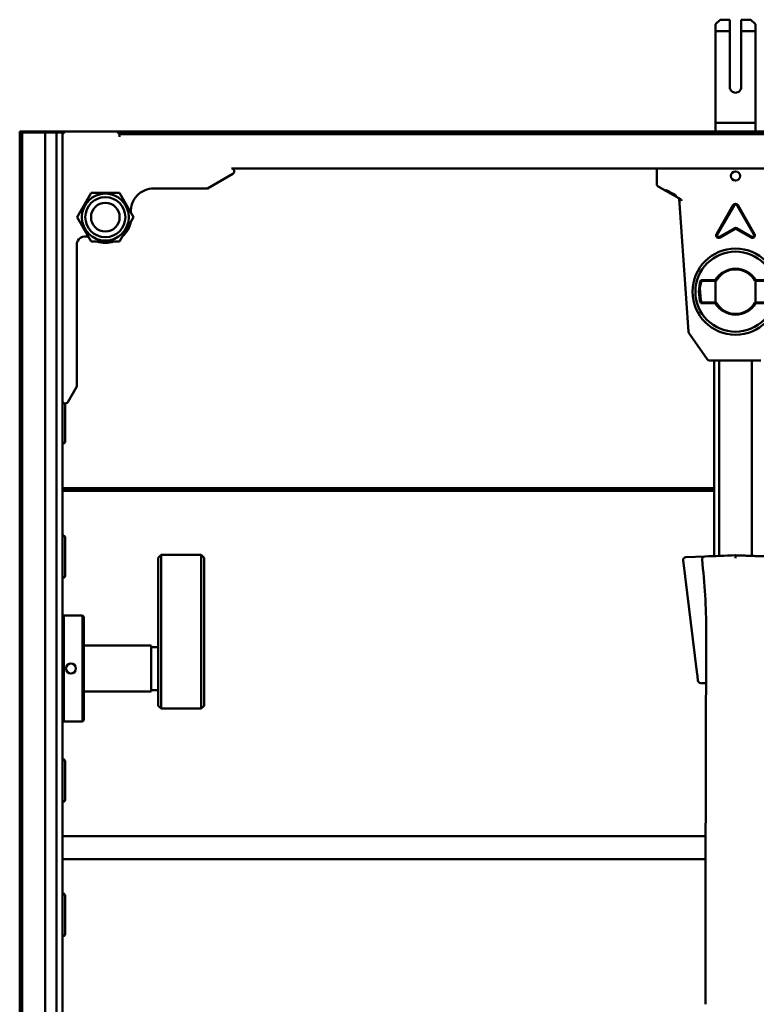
# Model space of a CAD drawing. Header units: millimetres. Extents: x 0 to 7913, y -180 to 2523.
# Tile 15 of 59: x 440 to 697, y 1835 to 2179. Entities that reach past the tile are written whole.
import ezdxf

# ---------------------------------------------------------------- set-up
doc = ezdxf.new("R2010")
doc.units = ezdxf.units.MM
doc.header["$LTSCALE"] = 3
doc.layers.add('Sichtbar (ISO)', color=7, linetype='Continuous', lineweight=50)

msp = doc.modelspace()

# ---------------------------------------------------------------- linework, layer by layer
at = {"layer": 'Sichtbar (ISO)'}
for p, q in [((684.534, 2178.616), (682.906, 2177.016)), ((684.534, 2178.616), (687.906, 2178.616)), ((687.906, 2178.616), (687.906, 2174.617)), ((691.906, 2174.617), (691.906, 2178.616)), ((691.906, 2178.616), (695.277, 2178.616)), ((695.277, 2178.616), (696.906, 2177.016)), ((682.906, 2174.617), (682.906, 2177.016)), ((696.906, 2177.016), (696.906, 2174.617)), ((687.906, 2174.617), (682.906, 2174.617)), ((687.906, 2174.617), (687.906, 2155.116)), ((691.906, 2155.116), (691.906, 2174.617)), ((696.906, 2174.617), (691.906, 2174.617)), ((682.906, 2142.616), (696.906, 2142.616)), ((682.906, 2139.616), (682.906, 2142.616)), ((696.906, 2142.616), (696.906, 2139.616)), ((440.006, 1141.716), (440.006, 2137.716)), ((440.233, 2139.556), (440.007, 2139.646)), ((440.031, 2139.631), (440.031, 2137.99)), ((682.906, 2139.632), (440.044, 2139.632)), ((455.846, 2139.556), (440.233, 2139.556)), ((440.233, 2139.556), (440.233, 2138.51)), ((440.906, 1140.341), (440.906, 2139.091)), ((455.52, 2139.231), (440.987, 2139.231)), ((441.506, 2139.216), (445.906, 2139.216)), ((445.906, 2139.216), (448.406, 2139.216)), ((448.406, 2139.216), (448.906, 2139.216)), ((448.906, 2139.216), (452.406, 2139.216)), ((448.906, 2139.216), (448.906, 1140.216)), ((452.906, 2139.216), (452.406, 2139.216)), ((452.906, 2139.216), (453.406, 2139.216)), ((452.906, 1140.216), (452.906, 2139.216)), ((453.406, 2139.216), (454.406, 2139.216)), ((454.406, 2139.216), (454.906, 2139.216)), ((454.906, 2138.616), (455.906, 2139.616)), ((454.906, 2139.216), (454.906, 2138.616)), ((454.906, 2045.716), (454.906, 2138.616)), ((455.906, 2139.616), (473.906, 2139.616)), ((473.906, 2139.616), (474.906, 2138.616)), ((676.846, 2139.556), (473.966, 2139.556)), ((676.52, 2139.231), (474.291, 2139.231)), ((474.906, 2138.716), (1404.906, 2138.716)), ((474.906, 2138.616), (474.906, 2138.716)), ((474.906, 2138.616), (474.906, 2137.716)), ((676.406, 2139.116), (676.906, 2139.616)), ((676.406, 2139.116), (678.656, 2139.116)), ((676.406, 2138.716), (676.406, 2139.116)), ((676.906, 2139.616), (678.656, 2139.616)), ((701.156, 2139.616), (678.656, 2139.616)), ((701.156, 2139.116), (678.656, 2139.116)), ((939.767, 2139.632), (696.906, 2139.632)), ((1365.906, 2126.716), (513.906, 2126.716)), ((662.406, 2121.738), (662.406, 2126.716)), ((514.406, 2124.85), (505.513, 2119.716)), ((662.406, 2121.738), (662.406, 2121.294)), ((662.906, 2120.427), (670.868, 2115.83)), ((460.091, 2109.702), (464.985, 2118.209)), ((464.985, 2118.209), (474.8, 2118.223)), ((474.8, 2118.223), (479.72, 2109.731)), ((505.513, 2119.716), (486.787, 2119.716)), ((670.195, 2116.219), (673.496, 2069.67)), ((689.126, 2113.966), (683.265, 2103.815)), ((683.525, 2103.665), (689.386, 2113.816)), ((690.425, 2113.816), (696.286, 2103.665)), ((696.546, 2103.815), (690.685, 2113.966)), ((465.011, 2101.209), (460.091, 2109.702)), ((479.72, 2109.731), (474.826, 2101.223)), ((689.606, 2105.883), (684.345, 2102.845)), ((684.495, 2102.586), (689.756, 2105.623)), ((690.056, 2105.623), (695.316, 2102.586)), ((695.466, 2102.845), (690.206, 2105.883)), ((459.906, 2099.969), (459.906, 2050.644)), ((474.826, 2101.223), (465.011, 2101.209)), ((677.765, 2087.763), (682.95, 2087.763)), ((677.981, 2087.466), (683.123, 2087.466)), ((682.906, 2087.466), (682.906, 2079.966)), ((682.945, 2079.966), (682.945, 2087.466)), ((696.688, 2087.466), (701.83, 2087.466)), ((696.861, 2087.763), (702.046, 2087.763)), ((696.866, 2087.466), (696.866, 2079.966)), ((696.906, 2079.966), (696.906, 2087.466)), ((677.465, 2084.935), (677.75, 2080.804)), ((682.95, 2079.669), (677.765, 2079.669)), ((683.123, 2079.966), (677.981, 2079.966)), ((701.83, 2079.966), (696.688, 2079.966)), ((702.046, 2079.669), (696.861, 2079.669)), ((673.674, 2069.165), (674.839, 2067.492)), ((674.839, 2067.492), (679.957, 2060.145)), ((680.777, 2059.716), (681.114, 2059.716)), ((698.697, 2059.716), (681.114, 2059.716)), ((682.406, 1991.454), (682.406, 2059.716)), ((684.206, 2059.716), (684.206, 1991.517)), ((695.606, 1991.517), (695.606, 2059.716)), ((459.906, 2050.644), (456.772, 2045.216)), ((454.906, 2045.716), (454.906, 1233.716)), ((454.906, 2045.614), (454.911, 2045.614)), ((455.866, 2044.401), (455.866, 2031.401)), ((455.906, 2044.642), (455.906, 2031.665)), ((454.906, 2015.202), (682.406, 2015.202)), ((454.906, 2014.876), (682.406, 2014.876)), ((454.906, 2014.801), (682.406, 2014.801)), ((682.406, 2014.632), (454.906, 2014.632)), ((682.406, 2014.556), (454.906, 2014.556)), ((682.406, 2014.231), (454.906, 2014.231)), ((455.158, 1998.739), (454.906, 1998.739)), ((455.866, 1984.526), (455.866, 1997.526)), ((455.906, 1997.767), (455.906, 1984.79)), ((488.406, 1990.839), (489.406, 1991.839)), ((488.406, 1990.839), (488.406, 1976.724)), ((489.406, 1991.839), (503.405, 1991.839)), ((503.405, 1991.839), (504.406, 1990.839)), ((504.406, 1976.724), (504.406, 1990.839)), ((671.618, 1989.99), (676.403, 1951.012)), ((679.206, 1991.343), (672.575, 1991.111)), ((488.406, 1976.724), (488.406, 1965.998)), ((489.406, 1975.878), (489.406, 1965.498)), ((503.406, 1965.498), (503.406, 1975.878)), ((504.406, 1965.998), (504.406, 1976.724)), ((455.406, 1970.716), (454.906, 1970.216)), ((455.406, 1964.716), (455.406, 1970.716)), ((455.406, 1970.716), (461.906, 1970.716)), ((461.906, 1970.716), (461.906, 1964.716)), ((461.906, 1970.716), (462.406, 1970.216)), ((462.406, 1970.216), (462.406, 1964.716)), ((488.406, 1965.998), (488.406, 1945.721)), ((489.406, 1965.498), (489.406, 1945.221)), ((503.406, 1945.221), (503.406, 1965.498)), ((504.406, 1945.721), (504.406, 1965.998)), ((679.695, 1965.231), (679.422, 1876.011)), ((455.406, 1964.716), (455.406, 1947.201)), ((461.906, 1947.201), (461.906, 1964.716)), ((462.406, 1947.201), (462.406, 1964.716)), ((462.406, 1960.216), (485.906, 1960.216)), ((485.906, 1960.216), (485.906, 1944.216)), ((485.906, 1959.716), (488.406, 1959.716)), ((676.403, 1951.012), (676.583, 1949.547)), ((676.771, 1948.019), (676.583, 1949.547)), ((455.406, 1942.959), (455.406, 1947.201)), ((461.906, 1947.201), (461.906, 1942.959)), ((462.406, 1947.201), (462.406, 1943.312)), ((485.906, 1944.716), (488.406, 1944.716)), ((488.406, 1939.221), (488.406, 1945.721)), ((489.406, 1938.221), (489.406, 1945.221)), ((503.406, 1945.221), (503.406, 1938.221)), ((504.406, 1945.721), (504.406, 1939.221)), ((679.639, 1947.075), (677.729, 1947.141)), ((455.406, 1942.959), (455.406, 1935.474)), ((461.906, 1935.474), (461.906, 1942.959)), ((462.406, 1944.216), (485.906, 1944.216)), ((462.406, 1935.827), (462.406, 1943.312)), ((488.406, 1939.221), (489.406, 1938.221)), ((489.406, 1938.221), (503.406, 1938.221)), ((504.406, 1939.221), (503.406, 1938.221)), ((455.406, 1933.716), (455.406, 1935.474)), ((461.906, 1935.474), (461.906, 1933.716)), ((462.406, 1935.827), (462.406, 1934.216)), ((455.406, 1933.716), (454.906, 1934.216)), ((461.906, 1933.716), (455.406, 1933.716)), ((461.906, 1933.716), (462.406, 1934.216)), ((454.906, 1920.614), (455.158, 1920.614)), ((455.866, 1919.401), (455.866, 1906.401)), ((455.906, 1919.642), (455.906, 1906.665)), ((454.906, 1893.716), (679.476, 1893.716)), ((454.906, 1885.716), (679.452, 1885.716)), ((455.158, 1873.739), (454.906, 1873.739)), ((455.866, 1859.526), (455.866, 1872.526)), ((455.906, 1872.767), (455.906, 1859.79)), ((679.419, 1873.864), (679.419, 1835.05))]:
    msp.add_line(p, q, dxfattribs=at)
for centre, radius in [((689.906, 2124.091), 1.6), ((469.906, 2109.716), 8.2), ((469.906, 2109.716), 7), ((469.906, 2109.716), 5), ((689.906, 2083.716), 15.035), ((689.906, 2083.716), 14), ((457.906, 1952.216), 1.75)]:
    msp.add_circle(centre, radius, dxfattribs=at)
for centre, radius, start, end in [((513.906, 2125.716), 1, 300, 90), ((486.787, 2111.716), 8, 90, 182.80511), ((689.906, 2113.516), 0.9, 30, 150), ((689.906, 2113.516), 0.6, 30, 150), ((469.906, 2109.716), 9, 310.89679, 349.27306), ((462.906, 2099.969), 3, 65.56716, 180), ((684.045, 2103.365), 0.9, 150, 300), ((684.045, 2103.365), 0.6, 150, 300), ((689.906, 2105.363), 0.6, 60, 120), ((689.906, 2105.363), 0.3, 60, 120), ((695.766, 2103.365), 0.9, 240, 30), ((695.766, 2103.365), 0.6, 240, 30), ((469.906, 2109.716), 9, 250.89679, 289.27306), ((689.906, 2083.716), 8.047, 30.19269, 149.80731), ((689.906, 2083.716), 7.75, 28.93853, 151.06147), ((689.906, 2083.716), 12.797, 161.56451, 198.43549), ((689.906, 2083.716), 12.5, 162.5424, 197.4576), ((689.906, 2083.716), 8.047, 210.19269, 329.80731), ((689.906, 2083.716), 7.75, 208.93853, 331.06147), ((680.777, 2060.716), 1, 214.8554, 270), ((455.906, 2045.716), 1, 180, 330), ((454.906, 2044.654), 0.993, 345.25134, 3.60906), ((454.906, 2031.654), 0.993, 270, 345.25134), ((454.906, 1997.779), 0.993, 345.25134, 75.25134), ((672.61, 1990.112), 1, 91.99998, 187), ((679.241, 1990.343), 1, 92.00812, 185.46593), ((454.906, 1984.779), 0.993, 270, 345.25134), ((677.763, 1948.141), 1, 187, 268.00099), ((454.906, 1919.654), 0.993, 345.25134, 75.25134), ((454.906, 1906.654), 0.993, 270, 345.25134), ((454.906, 1872.779), 0.993, 345.25134, 75.25134), ((454.906, 1859.779), 0.993, 270, 345.25134)]:
    msp.add_arc(centre, radius, start, end, dxfattribs=at)
for centre, major_axis, ratio, start_param, end_param in [((440.989, 2138.73), (-0.466, 0.186), 0.9955924, 5.0936824, 6.4737384), ((663.406, 2121.294), (0, -1.001), 0.999188, 4.7123891, 5.7599383), ((670.618, 2115.397), (-0.173, -0.469), 0.9975369, 1.9943764, 2.9721198), ((674.495, 2069.737), (-0.574, 0.825), 0.9948028, 1.030953, 1.5707963), ((689.87, 1991.714), (24.012, 0.838), 0.000022, 1.5693725, 2.0310696), ((689.87, 1991.714), (-24.012, -0.838), 0.000022, 4.7109225, 5.1725781), ((679.241, 1990.343), (-0.035, 0.999), 0.9973989, 0.0000827, 0.0002555)]:
    msp.add_ellipse(centre, major_axis=major_axis, ratio=ratio, start_param=start_param, end_param=end_param, dxfattribs=at)
msp.add_ellipse((667.406, 2118.192), major_axis=(1.75, -1.011), ratio=0.030233, dxfattribs=at)
for points, weights in [([(682.906, 2174.617), (682.906, 2159.573), (682.906, 2142.616)], [1.00021843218, 1.00108151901, 1.00022422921]), ([(696.906, 2174.617), (696.906, 2159.573), (696.906, 2142.616)], [1.00033399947, 1.00114541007, 1.00023633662])]:
    msp.add_rational_spline(points, weights, degree=2, dxfattribs=at)
for points, knots in [([(687.906, 2155.116), (687.906, 2154.866), (687.955, 2154.599), (688.158, 2154.108), (688.312, 2153.882), (688.666, 2153.527), (688.891, 2153.372), (689.384, 2153.167), (689.653, 2153.116), (690.158, 2153.116), (690.427, 2153.167), (690.92, 2153.372), (691.145, 2153.527), (691.499, 2153.882), (691.653, 2154.108), (691.856, 2154.599), (691.905, 2154.866), (691.906, 2155.116)], [-0.60576542, -0.60576542, -0.60576542, -0.60576542, -0.5306513, -0.5306513, -0.45482372, -0.45482372, -0.37903158, -0.37903158, -0.30323944, -0.30323944, -0.22744729, -0.22744729, -0.15165515, -0.15165515, -0.07582758, -0.07582758, -0.00071346, -0.00071346, -0.00071346, -0.00071346]), ([(440.006, 2137.716), (440.006, 2137.759), (440.007, 2137.802), (440.011, 2137.844), (440.015, 2137.887), (440.02, 2137.928), (440.027, 2137.969), (440.034, 2138.011), (440.043, 2138.051), (440.053, 2138.09), (440.063, 2138.129), (440.074, 2138.167), (440.087, 2138.204), (440.1, 2138.241), (440.114, 2138.278), (440.129, 2138.312), (440.144, 2138.347), (440.161, 2138.381), (440.177, 2138.413), (440.194, 2138.446), (440.212, 2138.477), (440.23, 2138.506), (440.249, 2138.536), (440.268, 2138.564), (440.287, 2138.591), (440.306, 2138.617), (440.325, 2138.643), (440.345, 2138.666), (440.364, 2138.69), (440.383, 2138.712), (440.402, 2138.732), (440.42, 2138.752), (440.438, 2138.77), (440.456, 2138.787)], [0, 0, 0, 0, 0.0909091, 0.0909091, 0.0909091, 0.1818182, 0.1818182, 0.1818182, 0.2727273, 0.2727273, 0.2727273, 0.3636364, 0.3636364, 0.3636364, 0.4545455, 0.4545455, 0.4545455, 0.5454545, 0.5454545, 0.5454545, 0.6363636, 0.6363636, 0.6363636, 0.7272727, 0.7272727, 0.7272727, 0.8181818, 0.8181818, 0.8181818, 0.9090909, 0.9090909, 0.9090909, 1, 1, 1, 1]), ([(440.456, 2138.787), (440.473, 2138.804), (440.49, 2138.82), (440.507, 2138.835), (440.524, 2138.85), (440.54, 2138.864), (440.556, 2138.877), (440.572, 2138.89), (440.588, 2138.903), (440.603, 2138.914), (440.618, 2138.926), (440.633, 2138.936), (440.647, 2138.946), (440.661, 2138.956), (440.675, 2138.965), (440.688, 2138.974), (440.702, 2138.983), (440.715, 2138.991), (440.727, 2138.998), (440.739, 2139.006), (440.751, 2139.013), (440.762, 2139.019), (440.774, 2139.026), (440.784, 2139.031), (440.794, 2139.037), (440.805, 2139.042), (440.814, 2139.047), (440.823, 2139.052), (440.832, 2139.056), (440.84, 2139.06), (440.847, 2139.064), (440.855, 2139.068), (440.862, 2139.071), (440.868, 2139.074), (440.874, 2139.077), (440.88, 2139.079), (440.884, 2139.081), (440.889, 2139.084), (440.893, 2139.085), (440.896, 2139.087), (440.899, 2139.088), (440.902, 2139.089), (440.903, 2139.09), (440.905, 2139.091), (440.906, 2139.091), (440.906, 2139.091)], [0, 0, 0, 0, 0.0666667, 0.0666667, 0.0666667, 0.1333333, 0.1333333, 0.1333333, 0.2, 0.2, 0.2, 0.2666667, 0.2666667, 0.2666667, 0.3333333, 0.3333333, 0.3333333, 0.4, 0.4, 0.4, 0.4666667, 0.4666667, 0.4666667, 0.5333333, 0.5333333, 0.5333333, 0.6, 0.6, 0.6, 0.6666667, 0.6666667, 0.6666667, 0.7333333, 0.7333333, 0.7333333, 0.8, 0.8, 0.8, 0.8666667, 0.8666667, 0.8666667, 0.9333333, 0.9333333, 0.9333333, 1, 1, 1, 1]), ([(440.906, 2139.091), (440.906, 2139.091), (440.906, 2139.091), (440.908, 2139.092), (440.91, 2139.093), (440.912, 2139.094), (440.916, 2139.095), (440.919, 2139.097), (440.924, 2139.099), (440.929, 2139.101), (440.934, 2139.103), (440.94, 2139.106), (440.947, 2139.108), (440.954, 2139.111), (440.962, 2139.114), (440.971, 2139.118), (440.98, 2139.121), (440.989, 2139.125), (441, 2139.128), (441.01, 2139.132), (441.021, 2139.136), (441.034, 2139.14), (441.046, 2139.144), (441.059, 2139.148), (441.072, 2139.152)], [0, 0, 0, 0, 0.125, 0.125, 0.125, 0.25, 0.25, 0.25, 0.375, 0.375, 0.375, 0.5, 0.5, 0.5, 0.625, 0.625, 0.625, 0.75, 0.75, 0.75, 0.875, 0.875, 0.875, 1, 1, 1, 1]), ([(441.072, 2139.152), (441.108, 2139.163), (441.144, 2139.173), (441.181, 2139.181), (441.217, 2139.189), (441.253, 2139.195), (441.289, 2139.201), (441.326, 2139.206), (441.362, 2139.21), (441.398, 2139.212), (441.434, 2139.215), (441.47, 2139.216), (441.506, 2139.216)], [0, 0, 0, 0, 0.25, 0.25, 0.25, 0.5, 0.5, 0.5, 0.75, 0.75, 0.75, 1, 1, 1, 1]), ([(677.765, 2087.763), (677.79, 2087.73), (677.814, 2087.696), (677.838, 2087.663), (677.862, 2087.63), (677.886, 2087.597), (677.91, 2087.564), (677.934, 2087.531), (677.957, 2087.499), (677.981, 2087.466)], [0, 0, 0, 0, 0.3333333, 0.3333333, 0.3333333, 0.6666667, 0.6666667, 0.6666667, 1, 1, 1, 1]), ([(683.123, 2087.466), (683.104, 2087.499), (683.085, 2087.531), (683.066, 2087.564), (683.047, 2087.597), (683.027, 2087.63), (683.008, 2087.663), (682.989, 2087.696), (682.97, 2087.729), (682.95, 2087.763)], [0, 0, 0, 0, 0.3333333, 0.3333333, 0.3333333, 0.6666667, 0.6666667, 0.6666667, 1, 1, 1, 1]), ([(696.861, 2087.763), (696.841, 2087.729), (696.822, 2087.696), (696.803, 2087.663), (696.784, 2087.63), (696.765, 2087.597), (696.745, 2087.564), (696.726, 2087.531), (696.707, 2087.499), (696.688, 2087.466)], [0, 0, 0, 0, 0.3333333, 0.3333333, 0.3333333, 0.6666667, 0.6666667, 0.6666667, 1, 1, 1, 1]), ([(677.981, 2079.966), (677.957, 2079.934), (677.934, 2079.901), (677.91, 2079.868), (677.886, 2079.835), (677.862, 2079.802), (677.838, 2079.769), (677.814, 2079.736), (677.79, 2079.703), (677.765, 2079.669)], [0, 0, 0, 0, 0.3333333, 0.3333333, 0.3333333, 0.6666667, 0.6666667, 0.6666667, 1, 1, 1, 1]), ([(682.95, 2079.669), (682.97, 2079.703), (682.989, 2079.736), (683.008, 2079.769), (683.027, 2079.803), (683.047, 2079.835), (683.066, 2079.868), (683.085, 2079.901), (683.104, 2079.934), (683.123, 2079.966)], [0, 0, 0, 0, 0.3333333, 0.3333333, 0.3333333, 0.6666667, 0.6666667, 0.6666667, 1, 1, 1, 1]), ([(696.688, 2079.966), (696.707, 2079.934), (696.726, 2079.901), (696.745, 2079.868), (696.765, 2079.835), (696.784, 2079.803), (696.803, 2079.769), (696.822, 2079.736), (696.841, 2079.703), (696.861, 2079.669)], [0, 0, 0, 0, 0.3333333, 0.3333333, 0.3333333, 0.6666667, 0.6666667, 0.6666667, 1, 1, 1, 1]), ([(455.901, 2031.653), (455.902, 2031.655), (455.905, 2031.657), (455.906, 2031.661), (455.902, 2031.664), (455.902, 2031.665)], [0, 0, 0, 0, 0.33333333, 0.66666667, 0.99957165, 0.99957165, 0.99957165, 0.99957165]), ([(455.158, 1998.739), (455.127, 1998.744), (455.064, 1998.754), (454.983, 1998.767), (454.929, 1998.771), (454.906, 1998.773)], [0, 0, 0, 0, 0.33333333, 0.66666667, 0.91612879, 0.91612879, 0.91612879, 0.91612879]), ([(489.406, 1991.839), (489.406, 1991.839), (489.406, 1991.838), (489.406, 1991.823), (489.405, 1991.768), (489.405, 1991.579), (489.406, 1991.454), (489.406, 1991.14), (489.405, 1990.959), (489.405, 1990.548), (489.406, 1990.323), (489.406, 1989.822), (489.405, 1989.548), (489.405, 1988.941), (489.406, 1988.607), (489.406, 1987.878), (489.405, 1987.482), (489.405, 1986.627), (489.406, 1986.168), (489.406, 1985.194), (489.405, 1984.679), (489.405, 1983.557), (489.406, 1982.948), (489.406, 1982.2), (489.406, 1982.041), (489.405, 1981.282), (489.406, 1980.7), (489.405, 1979.717), (489.405, 1979.305), (489.406, 1978.316), (489.407, 1977.757), (489.405, 1976.993), (489.405, 1976.75), (489.405, 1976.293), (489.406, 1976.078), (489.406, 1975.878)], [-2.1850603, -2.1850603, -2.1850603, -2.1850603, -2.1626455, -2.1626455, -2.0237173, -2.0237173, -1.898573, -1.898573, -1.7843118, -1.7843118, -1.6773515, -1.6773515, -1.5703916, -1.5703916, -1.4561286, -1.4561286, -1.3309813, -1.3309813, -1.1920498, -1.1920498, -1.037411, -1.037411, -0.8493724, -0.8493724, -0.7983522, -0.7983522, -0.6027339, -0.6027339, -0.4529472, -0.4529472, -0.2258629, -0.2258629, -0.1124501, -0.1124501, -0.0000014, -0.0000014, -0.0000014, -0.0000014]), ([(503.406, 1975.878), (503.406, 1976.065), (503.406, 1976.265), (503.406, 1976.688), (503.406, 1976.912), (503.405, 1977.616), (503.405, 1978.13), (503.406, 1979.038), (503.406, 1979.416), (503.406, 1980.323), (503.406, 1980.856), (503.406, 1981.722), (503.405, 1982.039), (503.405, 1982.948), (503.406, 1983.557), (503.406, 1984.679), (503.405, 1985.194), (503.405, 1986.168), (503.406, 1986.627), (503.406, 1987.482), (503.405, 1987.878), (503.405, 1988.607), (503.406, 1988.941), (503.406, 1989.548), (503.405, 1989.822), (503.405, 1990.323), (503.406, 1990.548), (503.406, 1990.959), (503.405, 1991.14), (503.405, 1991.454), (503.406, 1991.579), (503.406, 1991.768), (503.405, 1991.823), (503.405, 1991.838), (503.405, 1991.839), (503.405, 1991.839)], [-3.3542555, -3.3542555, -3.3542555, -3.3542555, -3.2495087, -3.2495087, -3.1438751, -3.1438751, -2.9321567, -2.9321567, -2.7921269, -2.7921269, -2.6078909, -2.6078909, -2.5053183, -2.5053183, -2.3172852, -2.3172852, -2.1626516, -2.1626516, -2.023726, -2.023726, -1.8985843, -1.8985843, -1.7843263, -1.7843263, -1.6773718, -1.6773718, -1.5704169, -1.5704169, -1.4561613, -1.4561613, -1.3310231, -1.3310231, -1.192102, -1.192102, -1.1695055, -1.1695055, -1.1695055, -1.1695055]), ([(455.901, 1984.778), (455.902, 1984.78), (455.905, 1984.782), (455.906, 1984.786), (455.902, 1984.789), (455.902, 1984.79)], [0, 0, 0, 0, 0.33333333, 0.66666667, 0.99957165, 0.99957165, 0.99957165, 0.99957165]), ([(455.158, 1920.614), (455.127, 1920.619), (455.065, 1920.629), (454.984, 1920.642), (454.929, 1920.646), (454.906, 1920.648)], [0, 0, 0, 0, 0.33333333, 0.66666667, 0.91653219, 0.91653219, 0.91653219, 0.91653219]), ([(455.901, 1906.653), (455.902, 1906.655), (455.905, 1906.657), (455.906, 1906.661), (455.902, 1906.664), (455.902, 1906.665)], [0, 0, 0, 0, 0.33333333, 0.66666667, 0.99957165, 0.99957165, 0.99957165, 0.99957165]), ([(679.419, 1873.864), (679.419, 1874.007), (679.419, 1874.15), (679.419, 1874.436), (679.419, 1874.579), (679.419, 1874.866), (679.42, 1875.009), (679.42, 1875.295), (679.42, 1875.438), (679.421, 1875.725), (679.421, 1875.868), (679.422, 1876.011)], [4.68640406, 4.68640406, 4.68640406, 4.68640406, 4.69141472, 4.69141472, 4.696425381, 4.696425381, 4.701436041, 4.701436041, 4.706446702, 4.706446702, 4.711457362, 4.711457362, 4.711457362, 4.711457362]), ([(455.158, 1873.739), (455.127, 1873.744), (455.064, 1873.754), (454.983, 1873.767), (454.929, 1873.771), (454.906, 1873.773)], [0, 0, 0, 0, 0.33333333, 0.66666667, 0.91612879, 0.91612879, 0.91612879, 0.91612879]), ([(455.901, 1859.778), (455.902, 1859.78), (455.905, 1859.782), (455.906, 1859.786), (455.902, 1859.789), (455.902, 1859.79)], [0, 0, 0, 0, 0.33333333, 0.66666667, 0.99957165, 0.99957165, 0.99957165, 0.99957165])]:
    msp.add_open_spline(points, degree=3, knots=knots, dxfattribs=at)
for points in [[(454.908, 2045.648), (454.907, 2045.648), (454.906, 2045.648), (454.906, 2045.648)], [(455.866, 2031.401), (455.871, 2031.429), (455.88, 2031.486), (455.894, 2031.568), (455.898, 2031.625), (455.901, 2031.653)], [(679.694, 1965.231), (679.72, 1973.587), (679.041, 1981.939), (678.246, 1990.248)], [(689.906, 1990.716), (689.898, 1990.739), (689.887, 1990.789), (689.902, 1990.871), (689.901, 1990.954), (689.903, 1991.039), (689.903, 1991.122), (689.904, 1991.201), (689.904, 1991.277), (689.904, 1991.348), (689.904, 1991.415), (689.905, 1991.476), (689.905, 1991.53), (689.905, 1991.579), (689.905, 1991.621), (689.905, 1991.655), (689.905, 1991.682), (689.905, 1991.702), (689.905, 1991.714), (689.906, 1991.716), (689.906, 1991.716)], [(700.605, 1991.343), (700.332, 1991.352), (699.78, 1991.371), (698.933, 1991.401), (698.07, 1991.431), (697.192, 1991.462), (696.302, 1991.493), (695.401, 1991.524), (694.492, 1991.556), (693.577, 1991.588), (692.659, 1991.62), (691.739, 1991.652), (690.82, 1991.684), (690.21, 1991.706), (689.906, 1991.716)], [(455.866, 1984.526), (455.871, 1984.554), (455.88, 1984.611), (455.894, 1984.693), (455.898, 1984.75), (455.901, 1984.778)], [(455.866, 1906.401), (455.871, 1906.429), (455.88, 1906.486), (455.894, 1906.568), (455.898, 1906.625), (455.901, 1906.653)], [(455.866, 1859.526), (455.871, 1859.554), (455.88, 1859.611), (455.894, 1859.693), (455.898, 1859.75), (455.901, 1859.778)]]:
    msp.add_open_spline(points, degree=3, dxfattribs=at)

doc.saveas('drawing.dxf')
